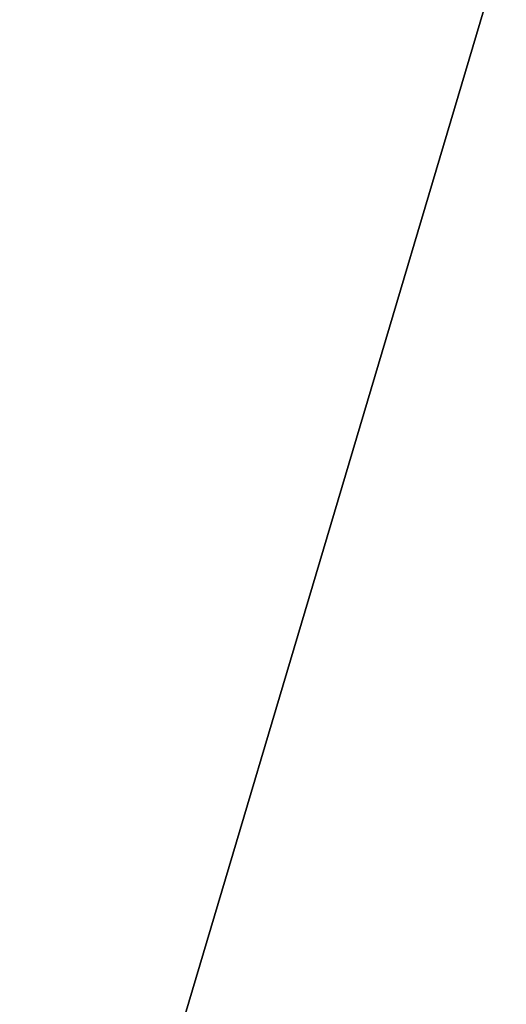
# Model space of a CAD drawing. Header units: millimetres. Extents: x -83 to 676, y -83 to 676.
# Tile 5 of 256: x 208.21 to 211.87, y 56.11 to 63.53. Entities that reach past the tile are written whole.
import ezdxf

# ---------------------------------------------------------------- set-up
doc = ezdxf.new("R2010")
doc.units = ezdxf.units.MM
doc.header["$MEASUREMENT"] = 0
doc.layers.add('IGES level 0', color=7, linetype='Continuous', true_color=0xff7878)

msp = doc.modelspace()

# ---------------------------------------------------------------- linework, layer by layer
at = {"layer": 'IGES level 0', "color": 254, "true_color": 0xcad1ee}
for p, q in [((225.0512071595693, 108.5629892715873, 48.0000000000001), (208.4000788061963, 52.48277952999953, 48.0000000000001)), ((208.4000788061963, 52.48277952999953, 47.0000000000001), (225.0512071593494, 108.5629892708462, 47.0000000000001))]:
    msp.add_line(p, q, dxfattribs=at)
at = {"layer": 'IGES level 0', "color": 11, "true_color": 0xff7887}
for p, q in [((225.0512071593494, 108.5629892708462, 48.0000000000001), (208.4000788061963, 52.48277952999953, 48.0000000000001)), ((225.0512071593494, 108.5629892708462, 47.0000000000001), (208.4000788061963, 52.48277952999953, 47.0000000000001))]:
    msp.add_line(p, q, dxfattribs=at)
at = {"layer": 'IGES level 0', "color": 153, "true_color": 0x5393cf}
for centre, radius in [((296.5, 296.5), 296.5), ((296.5, 296.5, -1.19999999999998), 296.5000000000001), ((296.4999999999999, 296.4999999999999), 241), ((296.5, 296.4999999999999, -1.19999999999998), 241.0000000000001)]:
    msp.add_circle(centre, radius, dxfattribs=at)
at = {"layer": 'IGES level 0'}
for centre, radius in [((296.5, 296.5, 47), 296.5000000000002), ((296.5, 296.5), 296.5000000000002), ((296.5, 296.5, 47), 295.3000000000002), ((296.5, 296.5000000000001), 295.3000000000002)]:
    msp.add_circle(centre, radius, dxfattribs=at)
at = {"layer": 'IGES level 0', "color": 124, "true_color": 0x1aa180}
for centre, radius in [((296.5, 296.5, 47.0000000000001), 294.9999999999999), ((296.5, 296.5000000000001, 45.8000000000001), 294.9999999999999), ((296.5, 296.5, 47.0000000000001), 242.4999999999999), ((296.5, 296.5, 45.8000000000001), 242.4999999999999)]:
    msp.add_circle(centre, radius, dxfattribs=at)
at = {"layer": 'IGES level 0', "color": 31, "true_color": 0xffba87}
for centre, radius in [((296.5, 296.5000000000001), 242.2000000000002), ((296.5, 296.5000000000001, 47), 242.2000000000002), ((296.5, 296.5), 241.0000000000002), ((296.4999999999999, 296.4999999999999, 47), 241.0000000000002)]:
    msp.add_circle(centre, radius, dxfattribs=at)
at = {"layer": 'IGES level 0'}
for centre, radius, start, end in [((296.5, 296.5), 296.5000000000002, 225, 45), ((296.5, 296.5, 47), 296.5000000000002, 224.9999999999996, 45), ((296.5, 296.5, 23.5), 296.5000000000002, 225, 45), ((296.5, 296.5000000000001, 47), 295.3000000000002, 224.9999999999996, 44.99999999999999), ((296.5, 296.5000000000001), 295.3000000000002, 225, 44.99999999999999), ((296.5, 296.5, 23.5), 295.3000000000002, 225, 45.00000000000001)]:
    msp.add_arc(centre, radius, start, end, dxfattribs=at)
at = {"layer": 'IGES level 0', "color": 31, "true_color": 0xffba87}
for centre, radius, start, end in [((296.5, 296.5000000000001), 242.2000000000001, 135, 314.9999999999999), ((296.5000000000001, 296.5, 47), 242.2000000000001, 134.9999999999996, 315), ((296.5, 296.5, 23.5), 242.2000000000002, 135, 315), ((296.5000000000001, 296.5, 47), 241.0000000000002, 134.9999999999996, 315), ((296.5, 296.5), 241.0000000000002, 135, 315), ((296.5, 296.5, 23.5), 241.0000000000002, 135, 315)]:
    msp.add_arc(centre, radius, start, end, dxfattribs=at)
at = {"layer": 'IGES level 0', "color": 153, "true_color": 0x5393cf}
for centre, radius, start in [((296.5, 296.5, -1.19999999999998), 296.5, 164.9999999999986), ((296.5000000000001, 296.5000000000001), 296.5000000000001, 164.9999999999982), ((296.5000000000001, 296.5, -0.59999999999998), 296.5000000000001, 164.9999999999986), ((296.5, 296.4999999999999, -1.19999999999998), 241.0000000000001, 164.9999999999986), ((296.4999999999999, 296.5), 241.0000000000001, 164.9999999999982), ((296.5, 296.5, -0.59999999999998), 241, 164.9999999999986)]:
    msp.add_arc(centre, radius, start, 344.9999999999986, dxfattribs=at)
at = {"layer": 'IGES level 0', "color": 124, "true_color": 0x1aa180}
for centre, radius, start in [((296.5, 296.5, 45.8000000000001), 294.9999999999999, 164.9999999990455), ((296.4999999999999, 296.5, 47.0000000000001), 294.9999999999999, 164.9999999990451), ((296.5000000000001, 296.5, 46.4000000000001), 294.9999999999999, 164.9999999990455), ((296.5, 296.5, 45.8000000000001), 242.4999999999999, 164.9999999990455), ((296.5, 296.5000000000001, 47.00000000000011), 242.4999999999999, 164.9999999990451), ((296.4999999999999, 296.5, 46.4000000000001), 242.5, 164.9999999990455)]:
    msp.add_arc(centre, radius, start, 344.9999999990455, dxfattribs=at)

doc.saveas('drawing.dxf')
